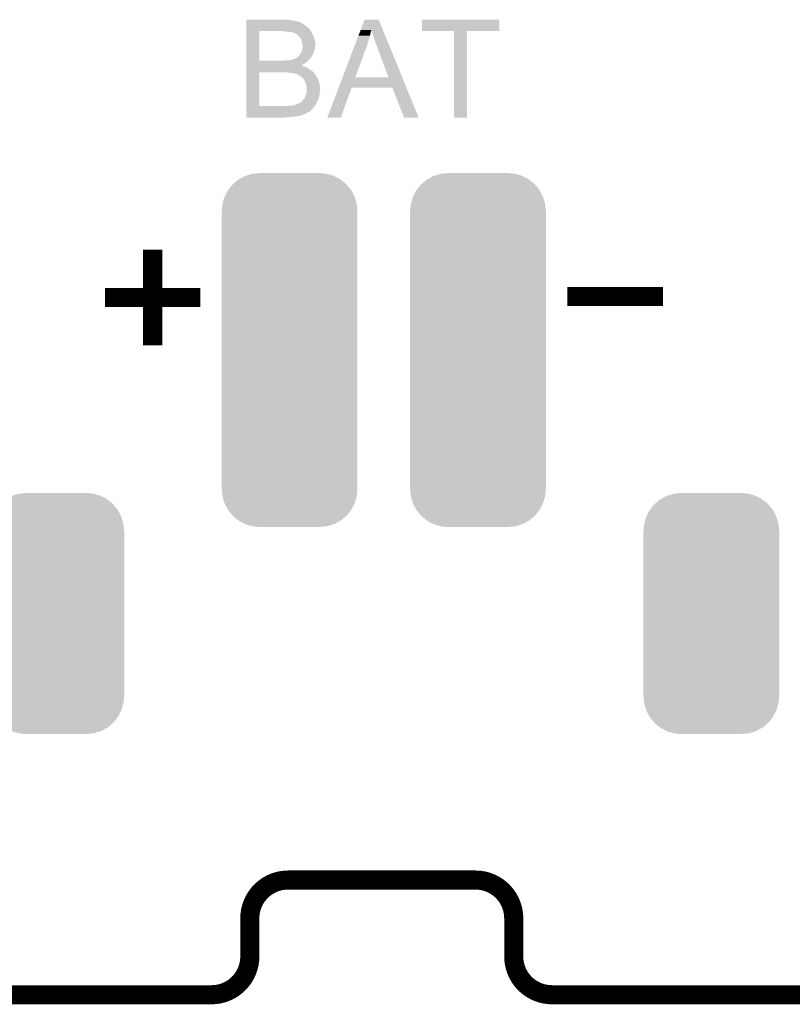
# Model space of a CAD drawing. Extents: x -9 to 122, y -9 to 65.
# Tile 33 of 256: x 27 to 37, y -9 to 4. Entities that reach past the tile are written whole.
import ezdxf

# ---------------------------------------------------------------- set-up
doc = ezdxf.new("R2010")
doc.units = 0
doc.layers.get('0').update_dxf_attribs({"linetype": 'CONTINUOUS'})
for name, color, linetype in [('CLICKER_4_FOR_R7FA4M2A_V100_GKO', 14, 'CONTINUOUS'), ('CLICKER_4_FOR_R7FA4M2A_V100_GTO', 12, 'CONTINUOUS'), ('CLICKER_4_FOR_R7FA4M2A_V100_GTS', 13, 'CONTINUOUS')]:
    doc.layers.add(name, color=color, linetype=linetype)

# ---------------------------------------------------------------- blocks, each defined once
blk = doc.blocks.new('CUSTOM_174')
for points in [[(-0.571132, 1.56883), (-0.500348, 1.59108), (0.576768, 1.56883), (0.493812, 1.59108)], [(-0.500348, 1.59108), (-0.462972, 1.594952), (0.493812, 1.59108), (0.479374, 1.594952)], [(-0.462972, 1.594952), (-0.40005, 1.60147), (0.479374, 1.594952), (0.40005, 1.60147)], [(-0.809516, 1.384744), (-0.761398, 1.44646), (0.811658, 1.384744), (0.759176, 1.44646)], [(-0.761398, 1.44646), (-0.743736, 1.461558), (0.759176, 1.44646), (0.746336, 1.461558)], [(-0.743736, 1.461558), (-0.684748, 1.511978), (0.746336, 1.461558), (0.682004, 1.511978)], [(-0.684748, 1.511978), (-0.663482, 1.52376), (0.682004, 1.511978), (0.66697, 1.52376)], [(-0.663482, 1.52376), (-0.596544, 1.560842), (0.66697, 1.52376), (0.592756, 1.560842)], [(-0.596544, 1.560842), (-0.571132, 1.56883), (0.592756, 1.560842), (0.576768, 1.56883)], [(-0.858414, 1.296416), (-0.823398, 1.366936), (0.8603, 1.296416), (0.821466, 1.366936)], [(-0.823398, 1.366936), (-0.809516, 1.384744), (0.821466, 1.366936), (0.811658, 1.384744)], [(-0.90043, 1.09982), (-0.894116, 1.17916), (0.90043, 1.09982), (0.892416, 1.17916)], [(-0.894116, 1.17916), (-0.888546, 1.200144), (0.892416, 1.17916), (0.890294, 1.200144)], [(-0.888546, 1.200144), (-0.868242, 1.27662), (0.890294, 1.200144), (0.866468, 1.27662)], [(-0.868242, 1.27662), (-0.858414, 1.296416), (0.866468, 1.27662), (0.8603, 1.296416)], [(-0.9017, -1.09982), (-0.9017, 1.09982), (0.9017, -1.09982), (0.9017, 1.09982)], [(-0.892414, -1.17916), (-0.90043, -1.09982), (0.894116, -1.17916), (0.90043, -1.09982)], [(-0.890294, -1.200144), (-0.892414, -1.17916), (0.888544, -1.200144), (0.894116, -1.17916)], [(-0.866466, -1.27662), (-0.890294, -1.200144), (0.868242, -1.27662), (0.888544, -1.200144)], [(-0.8603, -1.296416), (-0.866466, -1.27662), (0.858412, -1.296416), (0.868242, -1.27662)], [(-0.821464, -1.366936), (-0.8603, -1.296416), (0.823398, -1.366936), (0.858412, -1.296416)], [(-0.811658, -1.384744), (-0.821464, -1.366936), (0.809514, -1.384744), (0.823398, -1.366936)], [(-0.759174, -1.44646), (-0.811658, -1.384744), (0.761398, -1.44646), (0.809514, -1.384744)], [(-0.746336, -1.461558), (-0.759174, -1.44646), (0.743734, -1.461558), (0.761398, -1.44646)], [(-0.682002, -1.511978), (-0.746336, -1.461558), (0.684748, -1.511978), (0.743734, -1.461558)], [(-0.66697, -1.52376), (-0.682002, -1.511978), (0.66348, -1.52376), (0.684748, -1.511978)], [(-0.592754, -1.560842), (-0.66697, -1.52376), (0.596544, -1.560842), (0.66348, -1.52376)], [(-0.576768, -1.56883), (-0.592754, -1.560842), (0.57113, -1.56883), (0.596544, -1.560842)], [(-0.49381, -1.59108), (-0.576768, -1.56883), (0.500348, -1.59108), (0.57113, -1.56883)], [(-0.479374, -1.594952), (-0.49381, -1.59108), (0.46297, -1.594952), (0.500348, -1.59108)], [(-0.40005, -1.60147), (-0.479374, -1.594952), (0.40005, -1.60147), (0.46297, -1.594952)]]:
    blk.add_solid(points)
blk = doc.blocks.new('CUSTOM_175')
for points in [[(-0.742584, 2.211694), (-0.684748, 2.26113), (0.745318, 2.211694), (0.681874, 2.26113)], [(-0.684748, 2.26113), (-0.66211, 2.273672), (0.681874, 2.26113), (0.665778, 2.273672)], [(-0.66211, 2.273672), (-0.596542, 2.309994), (0.665778, 2.273672), (0.592574, 2.309994)], [(-0.596542, 2.309994), (-0.569516, 2.31849), (0.592574, 2.309994), (0.57545, 2.31849)], [(-0.569516, 2.31849), (-0.500348, 2.340232), (0.57545, 2.31849), (0.49346, 2.340232)], [(-0.500348, 2.340232), (-0.460732, 2.344336), (0.49346, 2.340232), (0.477982, 2.344336)], [(-0.460732, 2.344336), (-0.40005, 2.350622), (0.477982, 2.344336), (0.400126, 2.350622)], [(-0.40005, 2.350628), (-0.40005, 2.35204), (0.40005, 2.350628), (0.40005, 2.35204)], [(-0.40005, 2.350622), (-0.40005, 2.350628), (0.400126, 2.350622), (0.40005, 2.350628)], [(-0.857766, 2.046872), (-0.823396, 2.11609), (0.859746, 2.046872), (0.821374, 2.11609)], [(-0.823396, 2.11609), (-0.808606, 2.135062), (0.821374, 2.11609), (0.810856, 2.135062)], [(-0.808606, 2.135062), (-0.761398, 2.195612), (0.810856, 2.135062), (0.759072, 2.195612)], [(-0.761398, 2.195612), (-0.742584, 2.211694), (0.759072, 2.195612), (0.745318, 2.211694)], [(-0.888176, 1.950686), (-0.86824, 2.025774), (0.89001, 1.950686), (0.866386, 2.025774)], [(-0.86824, 2.025774), (-0.857766, 2.046872), (0.866386, 2.025774), (0.859746, 2.046872)], [(-0.9017, -1.85039), (-0.9017, 1.85039), (0.9017, -1.85039), (0.9017, 1.85039)], [(-0.900428, 1.85039), (-0.894114, 1.928316), (0.900428, 1.85039), (0.892334, 1.928316)], [(-0.894114, 1.928316), (-0.888176, 1.950686), (0.892334, 1.928316), (0.89001, 1.950686)], [(-0.892318, -1.928454), (-0.900428, -1.85039), (0.894114, -1.928454), (0.900428, -1.85039)], [(-0.89001, -1.950684), (-0.892318, -1.928454), (0.888212, -1.950684), (0.894114, -1.928454)], [(-0.866338, -2.025914), (-0.89001, -1.950684), (0.86824, -2.025914), (0.888212, -1.950684)], [(-0.859744, -2.046872), (-0.866338, -2.025914), (0.857832, -2.046872), (0.86824, -2.025914)], [(-0.821292, -2.11623), (-0.859744, -2.046872), (0.823396, -2.11623), (0.857832, -2.046872)], [(-0.810854, -2.135062), (-0.821292, -2.11623), (0.808714, -2.135062), (0.823396, -2.11623)], [(-0.758944, -2.195754), (-0.810854, -2.135062), (0.761398, -2.195754), (0.808714, -2.135062)], [(-0.745314, -2.211692), (-0.758944, -2.195754), (0.742752, -2.211692), (0.761398, -2.195754)], [(-0.68168, -2.261272), (-0.745314, -2.211692), (0.684748, -2.261272), (0.742752, -2.211692)], [(-0.665772, -2.273668), (-0.68168, -2.261272), (0.662372, -2.273668), (0.684748, -2.261272)], [(-0.592272, -2.310136), (-0.665772, -2.273668), (0.596544, -2.310136), (0.662372, -2.273668)], [(-0.575444, -2.318486), (-0.592272, -2.310136), (0.56998, -2.318486), (0.596544, -2.310136)], [(-0.492902, -2.340374), (-0.575444, -2.318486), (0.500348, -2.340374), (0.56998, -2.318486)], [(-0.477976, -2.344332), (-0.492902, -2.340374), (0.46214, -2.344332), (0.500348, -2.340374)], [(-0.40005, -2.350622), (-0.477976, -2.344332), (0.40142, -2.350622), (0.46214, -2.344332)], [(-0.40005, -2.350764), (-0.40005, -2.350622), (0.40005, -2.350764), (0.40142, -2.350622)], [(-0.40005, -2.35204), (-0.40005, -2.350764), (0.40005, -2.35204), (0.40005, -2.350764)]]:
    blk.add_solid(points)

msp = doc.modelspace()

# ---------------------------------------------------------------- linework, layer by layer
at = {"layer": 'CLICKER_4_FOR_R7FA4M2A_V100_GKO', "const_width": 0.254}
for points in [[(30.71876, -6.97484, 0.4142136), (30.21076, -7.48284)], [(33.71596, -7.48284, 0.4142136), (33.20796, -6.97484)], [(29.70276, -8.49884, 0.4142136), (30.21076, -7.99084)], [(33.71596, -7.99084, 0.4142136), (34.22396, -8.49884)]]:
    msp.add_lwpolyline(points, format="xyb", dxfattribs=at)
for points in [[(30.71876, -6.97484), (33.20796, -6.97484)], [(30.21076, -7.99084), (30.21076, -7.48284)], [(33.71596, -7.99084), (33.71596, -7.48284)], [(-4.95808, -8.49884), (29.70276, -8.49884)], [(34.22396, -8.49884), (117.83568, -8.49884)]]:
    msp.add_lwpolyline(points, dxfattribs=at)
at = {"layer": 'CLICKER_4_FOR_R7FA4M2A_V100_GTO', "const_width": 0.254}
for points in [[(28.92044, 0.12954), (28.92044, 1.39954)], [(28.28544, 0.76454), (29.55544, 0.76454)], [(34.4297, 0.77724), (35.6997, 0.77724)]]:
    msp.add_lwpolyline(points, dxfattribs=at)
at = {"layer": 'CLICKER_4_FOR_R7FA4M2A_V100_GTO'}
for points in [[(30.16252, 4.45008), (30.162522, 4.45516), (30.733998, 4.45008), (30.700982, 4.45516)], [(30.16252, 4.44754), (30.16252, 4.45008), (30.772102, 4.44754), (30.733998, 4.45008)], [(31.683454, 4.320412), (31.73477, 4.455146), (31.97772, 4.320412), (31.922724, 4.455146)], [(31.73477, 4.455146), (31.734776, 4.45516), (31.922724, 4.455146), (31.734776, 4.45516)], [(32.49676, 4.302782), (32.49678, 4.455138), (33.525438, 4.302782), (33.52546, 4.455138)], [(32.49678, 4.455138), (32.496782, 4.45516), (33.52546, 4.455138), (32.496782, 4.45516)], [(30.162518, 4.32308), (30.16252, 4.34848), (31.00832, 4.32308), (30.98546, 4.34848)], [(30.162518, 4.30276), (30.162518, 4.32308), (31.023098, 4.30276), (31.00832, 4.32308)], [(30.16252, 4.43992), (30.16252, 4.44754), (30.81274, 4.43992), (30.772102, 4.44754)], [(30.16252, 4.42976), (30.16252, 4.43992), (30.85084, 4.42976), (30.81274, 4.43992)], [(30.16252, 4.41706), (30.16252, 4.42976), (30.886404, 4.41706), (30.85084, 4.42976)], [(30.16252, 4.417054), (30.16252, 4.41706), (30.888946, 4.417054), (30.886404, 4.41706)], [(30.16252, 4.414518), (30.16252, 4.417054), (30.891484, 4.414518), (30.888946, 4.417054)], [(30.16252, 4.40944), (30.16252, 4.414518), (30.901638, 4.40944), (30.891484, 4.414518)], [(30.16252, 4.39928), (30.16252, 4.40944), (30.919422, 4.39928), (30.901638, 4.40944)], [(30.16252, 4.38658), (30.16252, 4.39928), (30.9372, 4.38658), (30.919422, 4.39928)], [(30.16252, 4.3688), (30.16252, 4.38658), (30.96006, 4.3688), (30.9372, 4.38658)], [(30.16252, 4.34848), (30.16252, 4.3688), (30.98546, 4.34848), (30.96006, 4.3688)], [(31.678666, 4.307844), (31.683454, 4.320412), (31.82366, 4.307844), (31.823664, 4.320412)], [(31.8389, 4.27736), (31.823664, 4.320412), (31.995294, 4.27736), (31.97772, 4.320412)], [(30.162512, 3.911622), (30.162518, 4.30276), (30.33522, 3.911622), (30.335242, 4.30276)], [(30.6832, 4.29768), (30.64256, 4.30276), (31.026792, 4.29768), (31.023098, 4.30276)], [(30.71622, 4.29514), (30.6832, 4.29768), (31.028638, 4.29514), (31.026792, 4.29768)], [(30.716264, 4.295136), (30.71622, 4.29514), (31.02864, 4.295136), (31.028638, 4.29514)], [(30.74416, 4.2926), (30.716264, 4.295136), (31.028642, 4.2926), (31.02864, 4.295136)], [(30.764478, 4.29006), (30.74416, 4.2926), (31.028644, 4.29006), (31.028642, 4.2926)], [(30.764508, 4.290054), (30.764478, 4.29006), (31.028644, 4.290054), (31.028644, 4.29006)], [(30.777182, 4.287518), (30.764508, 4.290054), (31.030546, 4.287518), (31.028644, 4.290054)], [(30.787344, 4.28244), (30.777182, 4.287518), (31.034354, 4.28244), (31.030546, 4.287518)], [(30.789884, 4.282438), (30.787344, 4.28244), (31.034356, 4.282438), (31.034354, 4.28244)], [(30.79666, 4.279898), (30.789884, 4.282438), (31.03626, 4.279898), (31.034356, 4.282438)], [(30.810202, 4.27482), (30.79666, 4.279898), (31.0388, 4.27482), (31.03626, 4.279898)], [(30.827978, 4.26466), (30.810202, 4.27482), (31.04388, 4.26466), (31.0388, 4.27482)], [(30.84322, 4.25196), (30.827978, 4.26466), (31.049526, 4.25196), (31.04388, 4.26466)], [(30.85592, 4.2418), (30.84322, 4.25196), (31.05404, 4.2418), (31.049526, 4.25196)], [(30.8737, 4.224016), (30.85592, 4.2418), (31.061156, 4.224016), (31.05404, 4.2418)], [(30.876256, 4.2164), (30.8737, 4.224016), (31.064202, 4.2164), (31.061156, 4.224016)], [(30.878782, 4.21639), (30.876256, 4.2164), (31.064206, 4.21639), (31.064202, 4.2164)], [(30.89148, 4.19608), (30.878782, 4.21639), (31.069744, 4.19608), (31.064206, 4.21639)], [(30.894746, 4.18846), (30.89148, 4.19608), (31.07182, 4.18846), (31.069744, 4.19608)], [(30.8991, 4.178298), (30.894746, 4.18846), (31.074166, 4.178298), (31.07182, 4.18846)], [(31.623522, 4.16306), (31.639002, 4.2037), (31.78302, 4.16306), (31.79572, 4.2037)], [(31.639002, 4.2037), (31.653512, 4.2418), (31.79572, 4.2037), (31.80588, 4.2418)], [(31.653512, 4.2418), (31.666088, 4.27482), (31.80588, 4.2418), (31.8135, 4.27482)], [(31.666088, 4.27482), (31.675764, 4.300224), (31.8135, 4.27482), (31.818582, 4.300224)], [(31.675764, 4.300224), (31.678666, 4.307844), (31.818582, 4.300224), (31.82366, 4.307844)], [(31.85414, 4.23164), (31.8389, 4.27736), (32.013956, 4.23164), (31.995294, 4.27736)], [(31.86684, 4.18846), (31.85414, 4.23164), (32.03158, 4.18846), (32.013956, 4.23164)], [(31.88208, 4.14528), (31.86684, 4.18846), (32.049206, 4.14528), (32.03158, 4.18846)], [(32.923458, 4.30276), (32.49676, 4.302782), (33.525438, 4.30276), (33.525438, 4.302782)], [(32.92346, 4.302738), (32.923458, 4.30276), (33.0962, 4.302738), (33.525438, 4.30276)], [(32.92348, 3.154702), (32.92346, 4.302738), (33.096178, 3.154702), (33.0962, 4.302738)], [(30.90418, 4.157978), (30.8991, 4.178298), (31.078854, 4.157978), (31.074166, 4.178298)], [(30.903862, 4.04876), (30.906718, 4.056376), (31.069278, 4.04876), (31.07097, 4.056376)], [(30.904544, 4.155438), (30.90418, 4.157978), (31.07944, 4.155438), (31.078854, 4.157978)], [(30.90672, 4.1402), (30.904544, 4.155438), (31.07944, 4.1402), (31.07944, 4.155438)], [(30.906718, 4.056376), (30.910952, 4.094478), (31.07097, 4.056376), (31.07944, 4.094478)], [(30.90926, 4.12496), (30.90672, 4.1402), (31.07944, 4.12496), (31.07944, 4.1402)], [(30.9118, 4.114798), (30.90926, 4.12496), (31.07944, 4.114798), (31.07944, 4.12496)], [(30.910952, 4.094478), (30.9118, 4.1021), (31.07944, 4.094478), (31.07944, 4.1021)], [(30.9118, 4.1021), (30.9118, 4.114798), (31.07944, 4.1021), (31.07944, 4.114798)], [(31.443594, 3.690648), (31.588696, 4.07162), (31.61285, 3.690648), (31.75254, 4.07162)], [(31.588696, 4.07162), (31.606108, 4.117338), (31.75254, 4.07162), (31.770318, 4.117338)], [(31.606108, 4.117338), (31.623522, 4.16306), (31.770318, 4.117338), (31.78302, 4.16306)], [(31.8897, 4.12496), (31.88208, 4.14528), (32.0575, 4.12496), (32.049206, 4.14528)], [(31.897322, 4.10718), (31.8897, 4.12496), (32.064758, 4.10718), (32.0575, 4.12496)], [(31.9024, 4.089398), (31.897322, 4.10718), (32.072016, 4.089398), (32.064758, 4.10718)], [(31.90748, 4.076698), (31.9024, 4.089398), (32.0772, 4.076698), (32.072016, 4.089398)], [(31.910022, 4.063996), (31.90748, 4.076698), (32.082384, 4.063996), (32.0772, 4.076698)], [(31.9151, 4.056378), (31.910022, 4.063996), (32.085494, 4.056378), (32.082384, 4.063996)], [(31.91764, 4.051296), (31.9151, 4.056378), (32.087568, 4.051296), (32.085494, 4.056378)], [(30.777178, 3.924298), (30.782256, 3.926838), (30.998158, 3.924298), (31.000698, 3.926838)], [(30.782256, 3.926838), (30.789876, 3.92684), (31.000698, 3.926838), (31.0007, 3.92684)], [(30.789876, 3.92684), (30.80004, 3.934458), (31.0007, 3.92684), (31.008318, 3.934458)], [(30.80004, 3.934458), (30.815278, 3.942078), (31.008318, 3.934458), (31.015938, 3.942078)], [(30.815278, 3.942078), (30.83052, 3.9497), (31.015938, 3.942078), (31.021018, 3.9497)], [(30.83052, 3.9497), (30.848298, 3.959858), (31.021018, 3.9497), (31.02779, 3.959858)], [(30.848298, 3.959858), (30.85338, 3.96494), (31.02779, 3.959858), (31.03118, 3.96494)], [(30.85338, 3.96494), (30.85592, 3.96748), (31.03118, 3.96494), (31.033718, 3.96748)], [(30.85592, 3.96748), (30.863542, 3.975102), (31.033718, 3.96748), (31.037876, 3.975102)], [(30.863542, 3.975102), (30.87624, 3.99034), (31.037876, 3.975102), (31.046188, 3.99034)], [(30.87624, 3.99034), (30.881316, 3.995418), (31.046188, 3.99034), (31.04896, 3.995418)], [(30.881316, 3.995418), (30.883858, 3.99796), (31.04896, 3.995418), (31.049976, 3.99796)], [(30.883858, 3.99796), (30.88894, 4.00812), (31.049976, 3.99796), (31.05404, 4.00812)], [(30.88894, 4.00812), (30.89402, 4.02082), (31.05404, 4.00812), (31.05912, 4.02082)], [(30.89402, 4.02082), (30.8991, 4.03606), (31.05912, 4.02082), (31.06466, 4.03606)], [(30.8991, 4.03606), (30.903862, 4.04876), (31.06466, 4.03606), (31.069278, 4.04876)], [(31.917642, 4.048756), (31.91764, 4.051296), (32.088606, 4.048756), (32.087568, 4.051296)], [(32.05223, 3.69062), (31.917642, 4.048756), (32.23479, 3.69062), (32.088606, 4.048756)], [(30.16251, 3.8481), (30.162512, 3.86842), (30.899172, 3.8481), (30.92958, 3.86842)], [(30.16251, 3.848098), (30.16251, 3.8481), (30.904184, 3.848098), (30.899172, 3.8481)], [(30.16251, 3.845558), (30.16251, 3.848098), (30.909262, 3.845558), (30.904184, 3.848098)], [(30.16251, 3.84048), (30.16251, 3.845558), (30.91688, 3.84048), (30.909262, 3.845558)], [(30.16251, 3.83286), (30.16251, 3.84048), (30.93974, 3.83286), (30.91688, 3.84048)], [(30.16251, 3.82016), (30.16251, 3.83286), (30.96514, 3.82016), (30.93974, 3.83286)], [(30.16251, 3.804918), (30.16251, 3.82016), (30.993082, 3.804918), (30.96514, 3.82016)], [(30.16251, 3.78206), (30.16251, 3.804918), (31.0261, 3.78206), (30.993082, 3.804918)], [(30.162512, 3.9116), (30.162512, 3.911622), (30.652722, 3.9116), (30.33522, 3.911622)], [(30.162512, 3.90652), (30.162512, 3.9116), (30.98038, 3.90652), (30.98546, 3.9116)], [(30.162512, 3.8862), (30.162512, 3.90652), (30.957518, 3.8862), (30.98038, 3.90652)], [(30.162512, 3.86842), (30.162512, 3.8862), (30.92958, 3.86842), (30.957518, 3.8862)], [(30.652722, 3.9116), (30.67812, 3.91414), (30.98546, 3.9116), (30.988, 3.91414)], [(30.703522, 3.91414), (30.73146, 3.91668), (30.988, 3.91414), (30.99054, 3.91668)], [(30.73146, 3.91668), (30.756858, 3.91922), (30.99054, 3.91668), (30.99308, 3.91922)], [(30.756858, 3.91922), (30.777178, 3.924298), (30.99308, 3.91922), (30.998158, 3.924298)], [(30.162502, 3.309642), (30.16251, 3.75666), (30.33522, 3.309642), (30.335242, 3.75666)], [(30.16251, 3.759198), (30.16251, 3.78206), (31.054042, 3.759198), (31.0261, 3.78206)], [(30.16251, 3.75666), (30.16251, 3.759198), (31.056158, 3.75666), (31.054042, 3.759198)], [(30.716222, 3.75412), (30.67558, 3.75666), (31.058274, 3.75412), (31.056158, 3.75666)], [(30.746698, 3.74904), (30.716222, 3.75412), (31.062508, 3.74904), (31.058274, 3.75412)], [(30.77464, 3.7465), (30.746698, 3.74904), (31.064624, 3.7465), (31.062508, 3.74904)], [(30.794962, 3.74142), (30.77464, 3.7465), (31.068858, 3.74142), (31.064624, 3.7465)], [(30.812742, 3.738878), (30.794962, 3.74142), (31.070976, 3.738878), (31.068858, 3.74142)], [(30.820362, 3.736336), (30.812742, 3.738878), (31.073094, 3.736336), (31.070976, 3.738878)], [(30.822904, 3.733798), (30.820362, 3.736336), (31.07521, 3.733798), (31.073094, 3.736336)], [(30.839824, 3.728722), (30.822904, 3.733798), (31.079438, 3.728722), (31.07521, 3.733798)], [(30.848302, 3.726178), (30.839824, 3.728722), (31.081982, 3.726178), (31.079438, 3.728722)], [(30.868618, 3.71348), (30.848302, 3.726178), (31.089598, 3.71348), (31.081982, 3.726178)], [(30.8864, 3.70078), (30.868618, 3.71348), (31.09867, 3.70078), (31.089598, 3.71348)], [(30.8925, 3.695698), (30.8864, 3.70078), (31.1023, 3.695698), (31.09867, 3.70078)], [(30.901638, 3.688082), (30.8925, 3.695698), (31.106108, 3.688082), (31.1023, 3.695698)], [(30.914342, 3.675378), (30.901638, 3.688082), (31.11246, 3.675378), (31.106108, 3.688082)], [(30.92196, 3.66776), (30.914342, 3.675378), (31.115, 3.66776), (31.11246, 3.675378)], [(30.92704, 3.660136), (30.92196, 3.66776), (31.117542, 3.660136), (31.115, 3.66776)], [(31.390376, 3.55092), (31.443584, 3.69062), (32.291812, 3.55092), (32.23479, 3.69062)], [(31.443584, 3.69062), (31.443594, 3.690648), (32.05223, 3.69062), (31.61285, 3.690648)], [(30.927044, 3.657594), (30.92704, 3.660136), (31.11839, 3.657594), (31.117542, 3.660136)], [(30.936566, 3.6449), (30.927044, 3.657594), (31.12262, 3.6449), (31.11839, 3.657594)], [(30.94228, 3.63728), (30.936566, 3.6449), (31.125552, 3.63728), (31.12262, 3.6449)], [(30.9499, 3.61696), (30.94228, 3.63728), (31.133366, 3.61696), (31.125552, 3.63728)], [(30.951594, 3.611878), (30.9499, 3.61696), (31.13532, 3.611878), (31.133366, 3.61696)], [(30.95752, 3.5941), (30.951594, 3.611878), (31.138876, 3.5941), (31.13532, 3.611878)], [(30.9626, 3.576318), (30.95752, 3.5941), (31.142434, 3.576318), (31.138876, 3.5941)], [(30.962964, 3.57378), (30.9626, 3.576318), (31.14294, 3.57378), (31.142434, 3.576318)], [(30.96514, 3.55854), (30.962964, 3.57378), (31.143894, 3.55854), (31.14294, 3.57378)], [(30.96768, 3.543298), (30.96514, 3.55854), (31.144846, 3.543298), (31.143894, 3.55854)], [(30.965986, 3.5179), (30.96768, 3.53314), (31.14548, 3.5179), (31.14548, 3.53314)], [(30.96768, 3.533142), (30.96768, 3.543298), (31.14548, 3.533142), (31.144846, 3.543298)], [(30.96768, 3.53314), (30.96768, 3.533142), (31.14548, 3.53314), (31.14548, 3.533142)], [(31.239472, 3.15471), (31.39037, 3.550904), (31.419794, 3.15471), (31.562036, 3.550904)], [(31.39037, 3.550904), (31.390376, 3.55092), (31.562036, 3.550904), (32.105584, 3.55092)], [(32.257996, 3.154694), (32.105584, 3.55092), (32.453544, 3.154694), (32.291812, 3.55092)], [(30.923228, 3.393442), (30.929578, 3.406136), (31.11754, 3.393442), (31.122156, 3.406136)], [(30.929578, 3.406136), (30.942276, 3.421376), (31.122156, 3.406136), (31.127698, 3.421376)], [(30.942276, 3.42138), (30.94228, 3.423916), (31.1277, 3.42138), (31.12839, 3.423916)], [(30.942276, 3.421376), (30.942276, 3.42138), (31.127698, 3.421376), (31.1277, 3.42138)], [(30.94228, 3.423916), (30.94482, 3.429), (31.12839, 3.423916), (31.129778, 3.429)], [(30.94482, 3.429), (30.952946, 3.449318), (31.129778, 3.429), (31.13532, 3.449318)], [(30.952946, 3.449318), (30.95498, 3.4544), (31.13532, 3.449318), (31.135782, 3.4544)], [(30.95498, 3.4544), (30.96006, 3.46964), (31.135782, 3.4544), (31.137166, 3.46964)], [(30.96006, 3.46964), (30.962236, 3.477258), (31.137166, 3.46964), (31.13786, 3.477258)], [(30.962236, 3.477258), (30.96514, 3.487416), (31.13786, 3.477258), (31.140116, 3.487416)], [(30.96514, 3.510278), (30.965986, 3.5179), (31.14439, 3.510278), (31.14548, 3.5179)], [(30.96514, 3.500122), (30.96514, 3.510278), (31.14294, 3.500122), (31.14439, 3.510278)], [(30.96514, 3.487416), (30.96514, 3.500122), (31.140116, 3.487416), (31.14294, 3.500122)], [(30.1625, 3.25628), (30.162502, 3.276598), (31.028638, 3.25628), (31.048958, 3.276598)], [(30.162502, 3.30962), (30.162502, 3.309642), (30.703522, 3.30962), (30.33522, 3.309642)], [(30.162502, 3.29946), (30.162502, 3.30962), (31.0642, 3.29946), (31.072908, 3.30962)], [(30.162502, 3.276598), (30.162502, 3.29946), (31.048958, 3.276598), (31.0642, 3.29946)], [(30.703522, 3.30962), (30.74416, 3.31216), (31.072908, 3.30962), (31.075084, 3.31216)], [(30.761938, 3.31216), (30.77718, 3.3147), (31.075084, 3.31216), (31.077262, 3.3147)], [(30.77718, 3.3147), (30.7848, 3.317238), (31.077262, 3.3147), (31.079438, 3.317238)], [(30.7848, 3.317238), (30.784808, 3.31724), (31.079438, 3.317238), (31.07944, 3.31724)], [(30.784808, 3.31724), (30.810198, 3.32232), (31.07944, 3.31724), (31.082342, 3.32232)], [(30.810198, 3.32232), (30.84068, 3.33502), (31.082342, 3.32232), (31.089598, 3.33502)], [(30.84068, 3.33502), (30.840684, 3.335022), (31.089598, 3.33502), (31.0896, 3.335022)], [(30.840684, 3.335022), (30.873696, 3.350258), (31.0896, 3.335022), (31.09722, 3.350258)], [(30.873696, 3.350258), (30.876234, 3.35026), (31.09722, 3.350258), (31.09722, 3.35026)], [(30.876234, 3.35026), (30.881318, 3.355338), (31.09722, 3.35026), (31.100604, 3.355338)], [(30.881318, 3.355338), (30.885126, 3.357878), (31.100604, 3.355338), (31.102298, 3.357878)], [(30.885126, 3.357878), (30.88894, 3.36042), (31.102298, 3.357878), (31.103568, 3.36042)], [(30.88894, 3.36042), (30.892326, 3.36296), (31.103568, 3.36042), (31.10484, 3.36296)], [(30.892326, 3.36296), (30.899098, 3.368038), (31.10484, 3.36296), (31.106954, 3.368038)], [(30.899098, 3.368038), (30.906718, 3.378198), (31.106954, 3.368038), (31.111188, 3.378198)], [(30.906718, 3.378198), (30.921956, 3.390898), (31.111188, 3.378198), (31.11648, 3.390898)], [(30.921956, 3.390898), (30.923228, 3.393442), (31.11648, 3.390898), (31.11754, 3.393442)], [(30.1625, 3.24103), (30.1625, 3.25628), (31.00832, 3.24103), (31.028638, 3.25628)], [(30.1625, 3.238496), (30.1625, 3.24103), (31.008312, 3.238496), (31.00832, 3.24103)], [(30.1625, 3.23342), (30.1625, 3.238496), (31.000698, 3.23342), (31.008312, 3.238496)], [(30.1625, 3.21818), (30.1625, 3.23342), (30.970222, 3.21818), (31.000698, 3.23342)], [(30.1625, 3.20548), (30.1625, 3.21818), (30.9499, 3.20548), (30.970222, 3.21818)], [(30.1625, 3.18516), (30.1625, 3.20548), (30.899102, 3.18516), (30.9499, 3.20548)], [(30.1625, 3.175), (30.1625, 3.18516), (30.866076, 3.175), (30.899102, 3.18516)], [(30.1625, 3.17246), (30.1625, 3.175), (30.85084, 3.17246), (30.863538, 3.175)], [(30.1625, 3.16992), (30.1625, 3.17246), (30.83306, 3.16992), (30.85084, 3.17246)], [(30.1625, 3.16738), (30.1625, 3.16992), (30.80766, 3.16738), (30.83306, 3.16992)], [(30.1625, 3.1623), (30.1625, 3.16738), (30.777182, 3.1623), (30.80766, 3.16738)], [(30.1625, 3.15976), (30.1625, 3.1623), (30.74162, 3.15976), (30.777182, 3.1623)], [(30.1625, 3.15722), (30.1625, 3.15976), (30.70352, 3.15722), (30.74162, 3.15976)], [(30.1625, 3.154702), (30.1625, 3.15722), (30.658196, 3.154702), (30.70352, 3.15722)], [(30.657802, 3.15468), (30.1625, 3.154702), (30.657802, 3.15468), (30.658196, 3.154702)], [(31.419784, 3.15468), (31.239472, 3.15471), (31.419784, 3.15468), (31.419794, 3.15471)], [(32.453548, 3.15468), (32.453544, 3.154694), (32.453548, 3.15468), (32.257996, 3.154694)], [(33.096178, 3.15468), (32.92348, 3.154702), (33.096178, 3.15468), (33.096178, 3.154702)]]:
    msp.add_solid(points, dxfattribs=at)

# ---------------------------------------------------------------- block references
at = {"layer": 'CLICKER_4_FOR_R7FA4M2A_V100_GTS'}
for name, p in [('CUSTOM_175', (30.73908, 0.06604)), ('CUSTOM_175', (33.24098, 0.06604)), ('CUSTOM_174', (27.64028, -3.43408)), ('CUSTOM_174', (36.33978, -3.43408))]:
    msp.add_blockref(name, p, dxfattribs=at)

doc.saveas('drawing.dxf')
